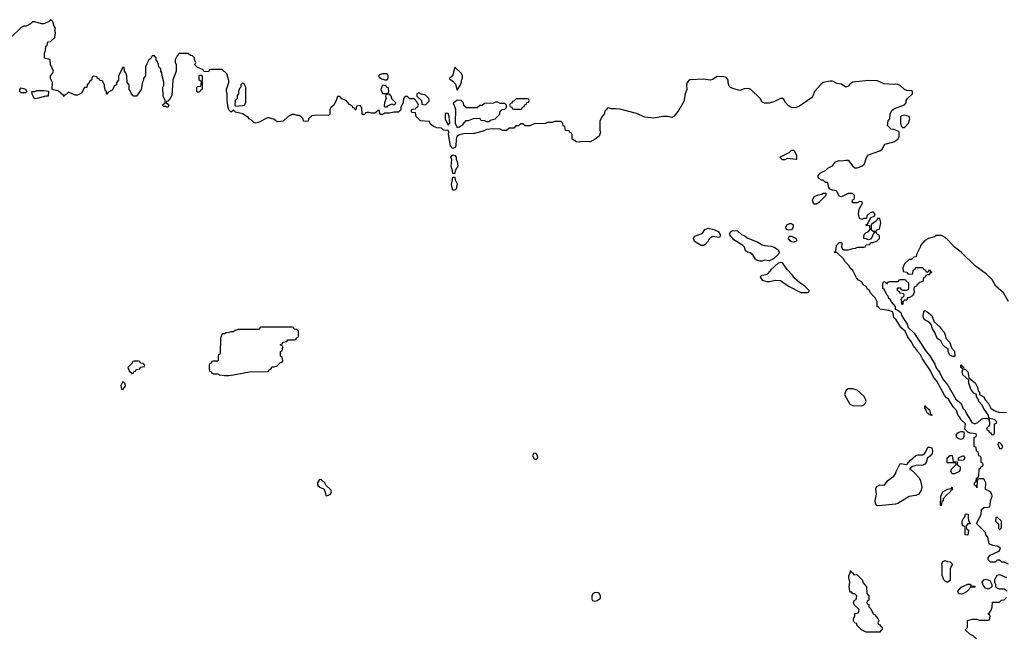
# Model space of a CAD drawing. Header units: inches. Extents: x 2735672 to 2903319, y 894031 to 1029782.
# Tile 104 of 167: x 2816778 to 2825492, y 968852 to 974306. Entities that reach past the tile are written whole.
import ezdxf

# ---------------------------------------------------------------- set-up
doc = ezdxf.new("R2010")
doc.units = ezdxf.units.IN
doc.header["$MEASUREMENT"] = 0
for name, color, linetype in [('C8917', 7, 'Continuous'), ('C8926', 7, 'Continuous'), ('C8927', 7, 'Continuous')]:
    doc.layers.add(name, color=color, linetype=linetype)

msp = doc.modelspace()

# ---------------------------------------------------------------- linework, layer by layer
at = {"layer": 'C8917', "color": 4, "elevation": 12}
for points in [[(2820000, 973472), (2819990, 973466), (2819970, 973466), (2819966, 973470), (2819962, 973502), (2819950, 973506), (2819932.7, 973487.3), (2819919.6, 973480.4), (2819890, 973478), (2819870, 973486), (2819850, 973486), (2819838, 973482), (2819831.6, 973468.4), (2819810, 973468), (2819806, 973530), (2819790, 973546), (2819758, 973542), (2819754, 973510), (2819750, 973506), (2819742, 973522), (2819727.3, 973527.3), (2819722, 973542), (2819696.4, 973556.4), (2819666, 973590), (2819630, 973606), (2819610, 973626), (2819590, 973626), (2819578, 973590), (2819554, 973546), (2819532, 973530), (2819522, 973510), (2819522, 973470), (2819510, 973458), (2819410, 973462), (2819363.6, 973456.4), (2819334, 973430), (2819331.1, 973408.9), (2819310, 973406), (2819288.9, 973408.9), (2819286, 973430), (2819266, 973450), (2819250, 973458), (2819230, 973458), (2819210, 973468), (2819190, 973468), (2819154, 973450), (2819110, 973408), (2819063.1, 973403.1), (2819046, 973410), (2819027.3, 973427.3), (2819010, 973428), (2818990, 973438), (2818970, 973438), (2818890, 973395.3), (2818866, 973390), (2818850, 973398), (2818830, 973418), (2818810, 973428), (2818800.4, 973440.4), (2818752.9, 973472.9), (2818688.4, 973488.4), (2818670, 973506), (2818650, 973488.7), (2818630, 973508), (2818622, 973530), (2818613.2, 973590), (2818615.3, 973650), (2818608, 973670), (2818608, 973690), (2818628.7, 973750), (2818628.4, 973768.4), (2818610, 973826), (2818570, 973866), (2818470, 973866), (2818458, 973862), (2818450, 973846), (2818407.3, 973847.3), (2818402, 973862), (2818347.3, 973887.3), (2818327.3, 973907.3), (2818338, 973930), (2818326, 973950), (2818326, 973970), (2818307.3, 973987.3), (2818288.4, 973988.4), (2818270, 974006), (2818190, 974006), (2818170, 973986), (2818154, 973950), (2818154, 973930), (2818162, 973910), (2818162, 973850), (2818132, 973770), (2818124, 973636), (2818110.9, 973609.1), (2818090, 973586), (2818078, 973582), (2818074, 973570), (2818096, 973556), (2818098, 973550), (2818090, 973528.7), (2818070, 973538), (2818050, 973538), (2818038, 973550), (2818066, 973570), (2818066, 973590), (2818048, 973630), (2818046, 973710), (2818053.6, 973726.4), (2818053.6, 973753.6), (2818038, 973810), (2818036.4, 973836.4), (2818026, 973850), (2818026, 973870), (2818008.4, 973888.4), (2818007.3, 973907.3), (2817996.4, 973936.4), (2817986, 973950), (2817986, 973970), (2817970, 973986), (2817950, 973986), (2817936.9, 973963.1), (2817922, 973950), (2817903.6, 973916.4), (2817892, 973890), (2817891.6, 973808.4), (2817874, 973790), (2817874, 973770), (2817865.4, 973754.6), (2817852, 973690), (2817810, 973628.7), (2817786, 973630), (2817766, 973650), (2817756.4, 973676.4), (2817746, 973690), (2817746, 973730), (2817728, 973750), (2817726, 973810), (2817716.4, 973836.4), (2817706, 973850), (2817702, 973882), (2817690, 973886), (2817652.7, 973807.3), (2817652, 973770), (2817634, 973750), (2817634, 973730), (2817618, 973722), (2817596.9, 973683.1), (2817558, 973662), (2817550, 973648), (2817546, 973650), (2817546, 973670), (2817538, 973678), (2817528.4, 973708.4), (2817527.3, 973727.3), (2817510, 973766), (2817487.3, 973767.3), (2817482, 973782), (2817467.3, 973787.3), (2817462, 973802), (2817430, 973806), (2817418, 973802), (2817414, 973770), (2817398, 973762), (2817394, 973750), (2817374, 973730), (2817372.7, 973707.3), (2817350, 973706), (2817323.6, 973656.4), (2817290, 973638), (2817270, 973638), (2817210, 973666), (2817192.7, 973647.3), (2817178, 973642), (2817170, 973626), (2817162, 973642), (2817150, 973646), (2817140.4, 973660.4), (2817116.4, 973676.4), (2817066, 973690), (2817068, 973750), (2817050, 973786), (2817049.1, 973809.1), (2817068, 973830), (2817078, 973850), (2817048.9, 973908.9), (2817048, 973948), (2817036.4, 973956.4), (2817004, 973964), (2816998, 973970), (2816998, 974010), (2817007.3, 974032.7), (2817008.4, 974071.6), (2817022, 974078), (2817026, 974110), (2817050, 974112), (2817088.7, 974150), (2817095.3, 974190), (2817089, 974210), (2817095.3, 974230), (2817082, 974250), (2817070, 974286), (2817050, 974306), (2817031.6, 974288.4), (2816990, 974268), (2816970, 974268.7), (2816911.6, 974288.4), (2816890, 974288), (2816872, 974270), (2816834, 974250), (2816810, 974248), (2816790, 974238), (2816698, 974150)], [(2820000, 973826), (2819990, 973826), (2819962, 973818), (2819954, 973810), (2819958, 973798), (2819983.6, 973783.6), (2820000, 973777.6)], [(2820000, 973724.8), (2819990, 973726), (2819974, 973690), (2819990, 973654), (2820000, 973654)]]:
    msp.add_lwpolyline(points, dxfattribs=at)
at = {"layer": 'C8917', "color": 4}
for points, elevation in [([(2818350, 973666), (2818346, 973670), (2818346, 973710), (2818350, 973714), (2818382, 973718), (2818386, 973750), (2818382, 973762), (2818366, 973770), (2818366, 973810), (2818370, 973814), (2818390, 973814), (2818394, 973810), (2818392.7, 973692.7), (2818390, 973686), (2818378, 973682), (2818370, 973666)], 12), ([(2818750, 973746), (2818734, 973730), (2818734, 973710), (2818723.6, 973696.4), (2818714, 973670), (2818714, 973650), (2818703.6, 973636.4), (2818702, 973610), (2818686, 973590), (2818682, 973550), (2818690, 973542), (2818750, 973546), (2818766, 973550), (2818778, 973570), (2818778, 973710), (2818762, 973742)], 12), ([(2816790, 973658), (2816778, 973670), (2816778, 973690), (2816790, 973702), (2816830, 973691.3), (2816842, 973670), (2816830, 973658)], 12), ([(2816907.3, 973607.3), (2816888.4, 973648.4), (2816886, 973670), (2816910, 973671.3), (2816930, 973678.8), (2816990, 973678.8), (2817032.7, 973672.7), (2817031.1, 973628.9), (2817008.4, 973628.4), (2816930, 973608)], 12), ([(2819190, 971586), (2818910, 971586), (2818890, 971566), (2818710, 971566), (2818683.6, 971556.4), (2818670, 971546), (2818650, 971546), (2818630, 971538), (2818603.6, 971536.4), (2818590, 971526), (2818570, 971526), (2818554, 971490), (2818552.7, 971352.7), (2818550, 971346), (2818538, 971342), (2818534, 971330), (2818534, 971290), (2818530, 971286), (2818490, 971286), (2818478, 971282), (2818472.7, 971267.3), (2818458, 971262), (2818454, 971250), (2818454, 971210), (2818458, 971198), (2818472.7, 971192.7), (2818478, 971178), (2818490, 971174), (2818530, 971174), (2818544.7, 971164.7), (2818590, 971158), (2818630, 971158), (2818670, 971166), (2818811.6, 971191.6), (2818970, 971194), (2818982, 971198), (2818986, 971210), (2819002, 971218), (2819010, 971234), (2819030, 971234), (2819056.4, 971243.6), (2819087.3, 971272.7), (2819102, 971278), (2819106, 971290), (2819102, 971322), (2819086, 971330), (2819086, 971370), (2819102, 971378), (2819106, 971410), (2819102, 971422), (2819087.3, 971427.3), (2819087.3, 971432.7), (2819102, 971438), (2819110, 971454), (2819142, 971458), (2819150, 971474), (2819210, 971474), (2819222, 971478), (2819227.3, 971492.7), (2819242, 971498), (2819246, 971510), (2819246, 971550), (2819230, 971566), (2819207.3, 971567.3), (2819202, 971582)], 16), ([(2817830, 971286), (2817790, 971286), (2817778, 971282), (2817772.7, 971267.3), (2817734, 971230), (2817750, 971194), (2817764.7, 971184.7), (2817770, 971174), (2817782, 971178), (2817787.3, 971192.7), (2817802, 971198), (2817807.3, 971212.7), (2817842, 971218), (2817847.3, 971232.7), (2817882, 971238), (2817886, 971250), (2817870, 971266), (2817847.3, 971267.3), (2817842, 971282)], 16), ([(2817690, 971106), (2817674, 971070), (2817678, 971038), (2817690, 971034), (2817715.3, 971064.7), (2817710, 971086)], 16), ([(2819430, 970238), (2819412, 970210), (2819414, 970190), (2819434, 970170), (2819472.7, 970152.7), (2819490, 970094), (2819510, 970101), (2819528, 970110), (2819538, 970130), (2819530, 970146), (2819487.3, 970187.3), (2819478, 970210), (2819450, 970235.3)], 16)]:
    msp.add_lwpolyline(points, close=True, dxfattribs=dict(at, elevation=elevation))
at = {"layer": 'C8926', "color": 4, "elevation": 12}
for points in [[(2825528.4, 969488.4), (2825490, 969506), (2825470, 969506), (2825450, 969526), (2825430, 969526), (2825410, 969506), (2825370, 969506), (2825348, 969528), (2825348.7, 969550), (2825368, 969570), (2825438, 969602), (2825448, 969610), (2825458, 969630), (2825430, 969648.7), (2825390, 969654), (2825358, 969670), (2825347.3, 969727.3), (2825328.4, 969748.4), (2825326, 969770), (2825246, 969850), (2825288, 969930), (2825290, 969974), (2825310, 969992), (2825347.3, 969992.7), (2825362, 969998), (2825362.7, 970000)], [(2825518, 969250), (2825490, 969268), (2825450, 969268), (2825430, 969278), (2825418, 969290), (2825418, 969310), (2825408, 969328), (2825408, 969350), (2825428.9, 969391.1), (2825450, 969398), (2825510, 969372)], [(2825246, 968830), (2825216.4, 968856.4), (2825186, 968870), (2825146, 968910), (2825166, 968930), (2825166, 968990), (2825210, 969002), (2825250, 969002), (2825270, 968994), (2825350, 968994), (2825362, 968998), (2825366, 969030), (2825362, 969042), (2825346, 969050), (2825362, 969058), (2825376.4, 969083.6), (2825386, 969110), (2825387.3, 969152.7), (2825450, 969154), (2825466, 969170), (2825490, 969174), (2825510, 969194)]]:
    msp.add_lwpolyline(points, dxfattribs=at)
at = {"layer": 'C8926', "color": 4}
for points, elevation in [([(2825170, 969746), (2825146, 969750), (2825146, 969810), (2825142, 969822), (2825126, 969830), (2825118, 969850), (2825118, 969870), (2825130, 969894), (2825146, 969910), (2825146, 969930), (2825150, 969934), (2825172, 969932), (2825172.7, 969892.7), (2825182, 969862), (2825194, 969850), (2825190, 969846), (2825170, 969846), (2825154, 969830), (2825158, 969798), (2825174, 969790)], 12), ([(2825430, 969906), (2825418, 969902), (2825414, 969870), (2825432.7, 969852.7), (2825439.6, 969839.6), (2825442, 969810), (2825450, 969794), (2825466, 969810), (2825466, 969870)], 12), ([(2824990, 969328), (2824970, 969338), (2824958, 969350), (2824942, 969390), (2824942, 969470), (2824938, 969490), (2824947.3, 969512.7), (2824970, 969522), (2824990, 969512), (2825011.6, 969511.6), (2825034, 969490), (2825023.6, 969476.4), (2825012.7, 969447.3), (2825011.6, 969348.4)], 12), ([(2824270, 968888), (2824228.9, 968908.9), (2824188, 968950), (2824186, 968966), (2824170, 968968), (2824158, 968990), (2824158, 969010), (2824168, 969030), (2824170, 969054), (2824202, 969058), (2824206, 969090), (2824167.3, 969127.3), (2824158, 969150), (2824166, 969170), (2824182, 969178), (2824186, 969210), (2824170, 969226), (2824150, 969226), (2824142, 969242), (2824130, 969242), (2824125.2, 969250), (2824119, 969290), (2824125.2, 969330), (2824115.3, 969370), (2824115.3, 969390), (2824128, 969410), (2824130, 969434), (2824138, 969418), (2824152.7, 969412.7), (2824158, 969398), (2824190, 969394), (2824234, 969350), (2824243.6, 969323.6), (2824272, 969290), (2824274, 969230), (2824294, 969210), (2824294, 969170), (2824278, 969162), (2824274, 969150), (2824278, 969138), (2824291.6, 969131.6), (2824292.7, 969112.7), (2824310, 969094), (2824331.6, 969051.6), (2824343.6, 969043.6), (2824372, 969010), (2824382, 968990), (2824374, 968970), (2824378, 968958), (2824390, 968954), (2824398, 968938), (2824411.6, 968931.6), (2824411.6, 968908.4), (2824398, 968902), (2824390, 968888)], 12), ([(2825110, 969224), (2825090, 969228.7), (2825083.1, 969243.1), (2825082, 969250), (2825094, 969270), (2825110, 969286), (2825170, 969312), (2825190, 969314), (2825198, 969298), (2825230, 969294), (2825234, 969290), (2825230, 969286), (2825190, 969286), (2825182, 969270), (2825156.3, 969243.7), (2825130, 969229)], 12), ([(2825350, 969268), (2825321.2, 969281.2), (2825304, 969304), (2825295.3, 969330), (2825310, 969351.3), (2825330, 969356), (2825364.7, 969344.7), (2825382, 969310), (2825382, 969290), (2825376.9, 969283.1)], 12), ([(2821870, 969238.7), (2821854, 969230), (2821840.4, 969210), (2821840.4, 969180.4), (2821847.7, 969167.7), (2821862.5, 969162.5), (2821890, 969167.7), (2821918, 969190), (2821917, 969210), (2821906, 969230), (2821896.6, 969236.6)], 16)]:
    msp.add_lwpolyline(points, close=True, dxfattribs=dict(at, elevation=elevation))
at = {"layer": 'C8927', "color": 4}
for points, elevation in [([(2820630, 973886), (2820610, 973818), (2820598.8, 973801.2), (2820582, 973790), (2820582, 973782), (2820610, 973762), (2820635.3, 973735.3), (2820650, 973682), (2820676.4, 973723.6), (2820687.3, 973752.7), (2820688, 973770), (2820698, 973790), (2820698, 973810), (2820688, 973830)], 12), ([(2820310, 973658), (2820294, 973650), (2820294, 973630), (2820334, 973590), (2820338, 973558), (2820370, 973554), (2820399, 973581), (2820402, 973590), (2820398, 973610), (2820370, 973638), (2820330, 973646)], 12), ([(2820050, 973646), (2820018, 973642), (2820014, 973630), (2820022, 973610), (2820005.4, 973574.6), (2820002, 973542), (2820010, 973534), (2820030, 973534), (2820036.4, 973543.6), (2820070, 973562), (2820090, 973554), (2820102, 973558), (2820106, 973570), (2820070, 973606), (2820067.3, 973627.3)], 12), ([(2820650, 973594), (2820630, 973575.3), (2820614, 973570), (2820635.9, 973515.9), (2820631, 973390), (2820650, 973352), (2820670, 973358), (2820700.4, 973379.6), (2820730, 973414), (2820750, 973414), (2820792.7, 973432.7), (2820850, 973434), (2820858, 973418), (2820890, 973414), (2820910, 973404.7), (2820930, 973406), (2820944, 973416), (2820986, 973430), (2821026, 973470), (2821026, 973490), (2821047.3, 973512.7), (2821070, 973514), (2821086, 973530), (2821086, 973550), (2821070, 973566), (2821030, 973566), (2821010, 973578), (2820990, 973578), (2820970, 973568), (2820890, 973566), (2820870, 973546), (2820850, 973546), (2820827.3, 973527.3), (2820732.7, 973527.3), (2820710, 973546), (2820706, 973570), (2820686, 973590)], 12), ([(2821172.7, 973607.3), (2821150, 973586), (2821138, 973582), (2821132.7, 973567.3), (2821118, 973562), (2821114, 973550), (2821118, 973538), (2821132.7, 973532.7), (2821138, 973518), (2821150, 973514), (2821210, 973514), (2821222, 973518), (2821227.3, 973532.7), (2821242, 973538), (2821247.3, 973552.7), (2821262, 973558), (2821267.3, 973572.7), (2821282, 973578), (2821286, 973590), (2821282, 973602), (2821270, 973606)], 12), ([(2820550, 973478), (2820542, 973470), (2820544.7, 973430), (2820570, 973374), (2820586, 973390), (2820579, 973450), (2820570, 973475.3)], 12), ([(2824610, 973462), (2824583.6, 973456.4), (2824574, 973450), (2824572, 973430), (2824572, 973390), (2824581, 973361), (2824590, 973352), (2824610, 973352), (2824644, 973390), (2824656, 973430), (2824648.9, 973448.9)], 12), ([(2823650, 973068), (2823570, 973078), (2823550, 973066), (2823530, 973066), (2823506, 973090), (2823589, 973131), (2823610, 973151.3), (2823630, 973152), (2823652.7, 973107.3), (2823654, 973070)], 12), ([(2820610, 972946), (2820609.2, 972970), (2820595.1, 973010), (2820601.2, 973070), (2820594, 973090), (2820610, 973112), (2820630, 973104.7), (2820641, 973090), (2820641, 973070), (2820650.5, 973050.5), (2820656.3, 973010), (2820631.3, 972970), (2820630, 972946)], 12), ([(2820610, 972798), (2820601.2, 972830), (2820599.3, 972850), (2820609.2, 972890), (2820610, 972914), (2820630, 972914), (2820632, 972890), (2820650, 972854), (2820642, 972810), (2820630, 972798)], 12), ([(2823810, 972675.3), (2823803.2, 972683.2), (2823795.3, 972710), (2823810, 972742), (2823843.1, 972756.9), (2823876.4, 972763.6), (2823890, 972772), (2823912.7, 972772.7), (2823912, 972750), (2823850, 972688.7), (2823830, 972675.3)], 12), ([(2824390, 972546), (2824370, 972546), (2824356.9, 972523.1), (2824334, 972510), (2824314, 972490), (2824314, 972450), (2824330, 972434), (2824350, 972434), (2824362, 972438), (2824368.4, 972451.6), (2824386, 972454), (2824399, 972510)], 12), ([(2822970, 972378), (2822910, 972388.7), (2822896.9, 972383.1), (2822876.9, 972363.1), (2822870, 972346), (2822843.6, 972316.4), (2822830, 972308), (2822810, 972309), (2822750, 972344), (2822741.2, 972370), (2822749, 972390), (2822809.5, 972410.5), (2822822, 972418), (2822841.2, 972450), (2822870, 972460.5), (2822922, 972450), (2822964.7, 972430), (2822976.9, 972403.1), (2822978, 972390)], 12), ([(2823410, 972174), (2823370, 972178), (2823350, 972168.7), (2823330, 972169), (2823300.2, 972180.2), (2823290, 972188.7), (2823266.8, 972226.8), (2823242.7, 972242.7), (2823218, 972250), (2823202.7, 972262.7), (2823193.6, 972293.6), (2823178, 972310), (2823098, 972358), (2823062, 972402), (2823059, 972410), (2823068.7, 972430), (2823090, 972441), (2823130, 972438.8), (2823167.3, 972407.3), (2823194.6, 972394.6), (2823217.5, 972377.5), (2823310, 972338.8), (2823350, 972314), (2823370, 972307.7), (2823430, 972304), (2823462, 972290), (2823490.8, 972270.8), (2823498.8, 972250), (2823490.7, 972230), (2823450, 972189.6)], 12), ([(2823583.1, 972443.1), (2823566, 972450), (2823560.4, 972460.4), (2823558, 972470), (2823568, 972490), (2823590, 972504.7), (2823610, 972502), (2823622, 972490), (2823622, 972470), (2823610, 972448)], 12), ([(2823630, 972338), (2823610, 972342), (2823598, 972350), (2823582, 972370), (2823588.7, 972391.3), (2823610, 972392), (2823650, 972372), (2823654, 972350), (2823650, 972346)], 12), ([(2823510, 972158.4), (2823490, 972151.3), (2823430, 972097), (2823400.4, 972059.6), (2823390, 972052.3), (2823341, 972039), (2823332, 972030), (2823350, 972002), (2823390, 971991), (2823410.9, 971990.9), (2823470, 972002.8), (2823510, 971998), (2823582, 971950), (2823690, 971892), (2823750, 971894), (2823762, 971898), (2823766, 971910), (2823728, 971950), (2823680.2, 971980.2), (2823638, 972018), (2823615.3, 972050), (2823570, 972095.3), (2823530, 972156)], 16), ([(2825050, 971326), (2825032, 971328), (2825010, 971338), (2824995.3, 971370), (2824995.3, 971395.3), (2824968.9, 971408.9), (2824948, 971430), (2824930, 971466), (2824903.1, 971483.1), (2824894.6, 971494.6), (2824878, 971538), (2824855.3, 971570), (2824846, 971610), (2824826, 971630), (2824788, 971650), (2824778, 971670), (2824775.3, 971690), (2824780.4, 971719.6), (2824787.3, 971732.7), (2824810, 971722), (2824850.8, 971690.8), (2824870, 971634), (2824922, 971590), (2824930, 971574), (2824961, 971541), (2824972, 971510), (2824974, 971490), (2825011, 971451), (2825023.6, 971403.6), (2825050, 971374), (2825054, 971330)], 12), ([(2824150, 971042), (2824110, 971042), (2824092, 971030), (2824078, 970990), (2824125.4, 970905.4), (2824150, 970892), (2824230, 970891.3), (2824250, 970898), (2824262, 970910), (2824268.7, 970930), (2824264, 970950), (2824252.1, 970972.1), (2824190, 971028.7)], 16), ([(2824850, 970806), (2824826, 970810), (2824822, 970822), (2824810, 970826), (2824798, 970858), (2824788.9, 970868.9), (2824788.4, 970891.6), (2824794, 970890), (2824798, 970878), (2824810, 970874), (2824830, 970854), (2824838, 970818), (2824850, 970814)], 12), ([(2825362, 970778), (2825354, 970770), (2825362, 970750), (2825359.6, 970720.4), (2825352.7, 970707.3), (2825334, 970690), (2825338, 970678), (2825352.7, 970672.7), (2825358, 970658), (2825372.7, 970652.7), (2825378, 970638), (2825390, 970634), (2825402, 970638), (2825406, 970650), (2825406, 970730), (2825422, 970738), (2825426, 970750), (2825406, 970770)], 12), ([(2825110, 970593.2), (2825090, 970598), (2825073.2, 970610), (2825065.2, 970630), (2825079, 970650), (2825090, 970657.3), (2825110, 970662.8), (2825130, 970662), (2825138, 970650), (2825130, 970608), (2825122, 970598)], 12), ([(2824370, 970005.2), (2824362, 970010), (2824353.2, 970030), (2824349.4, 970050), (2824360.5, 970110), (2824355.8, 970150), (2824358, 970170), (2824363, 970177), (2824390, 970192.7), (2824431.2, 970188.8), (2824460.7, 970230), (2824513, 970267), (2824529.3, 970290), (2824534, 970310), (2824570, 970378.8), (2824630, 970370.8), (2824662, 970410), (2824709.5, 970450.5), (2824730, 970458), (2824770, 970457.3), (2824778.9, 970461.1), (2824798, 970482), (2824816.4, 970523.6), (2824830, 970526), (2824850, 970518), (2824857.3, 970490), (2824854, 970470), (2824834.6, 970445.4), (2824811, 970430), (2824800.7, 970390), (2824790, 970374), (2824770, 970366.6), (2824710, 970363.7), (2824672, 970350), (2824652, 970330), (2824670, 970321), (2824697.6, 970297.6), (2824735.8, 970255.8), (2824750.4, 970230.4), (2824760.7, 970170), (2824755.2, 970144.8), (2824734.8, 970110), (2824710, 970097), (2824650, 970087.6), (2824550, 970027), (2824530, 970019.5), (2824410, 970009.6)], 12), ([(2825450, 970566), (2825438, 970562), (2825434, 970550), (2825450, 970514), (2825470, 970514), (2825478, 970530), (2825470, 970546)], 12), ([(2821327.9, 970472.1), (2821317.3, 970450), (2821324, 970430), (2821330, 970422.8), (2821350, 970416), (2821364, 970430), (2821361.2, 970450), (2821350, 970468.7)], 16), ([(2825050, 970288.7), (2825029.1, 970289.1), (2825018, 970310), (2825026, 970330), (2825066, 970370), (2825062, 970382), (2825050, 970386), (2824990, 970386), (2824986, 970390), (2824986, 970430), (2825002, 970438), (2825008.4, 970451.6), (2825031.1, 970451.1), (2825038, 970398), (2825074, 970394), (2825074, 970370), (2825102, 970350), (2825102, 970330), (2825094, 970310)], 12), ([(2825086, 970406), (2825086, 970430), (2825131.3, 970451.3), (2825142, 970430), (2825130, 970408.7)], 12), ([(2824930, 970006), (2824926, 970010), (2824929.1, 970090.9), (2824948.7, 970130), (2824990, 970154), (2825022, 970158), (2825030, 970172), (2825030, 970146), (2825018, 970142), (2825014, 970130), (2824979.6, 970100.4), (2824952, 970068), (2824951.1, 970048.9), (2824938, 970042), (2824934, 970010)], 12)]:
    msp.add_lwpolyline(points, close=True, dxfattribs=dict(at, elevation=elevation))
at = {"layer": 'C8927', "color": 4, "elevation": 12}
for points in [[(2820000, 973777.6), (2820010, 973774), (2820030, 973774), (2820038, 973790), (2820038, 973810), (2820030, 973826), (2820000, 973826)], [(2825362.7, 970000), (2825367.3, 970012.7), (2825368.7, 970050), (2825384, 970090), (2825382, 970110), (2825369.1, 970129.1), (2825350, 970142), (2825326, 970150), (2825328.4, 970208.4), (2825310, 970246), (2825270, 970246), (2825258, 970242), (2825252.7, 970227.3), (2825250, 970166), (2825242, 970182), (2825228.7, 970190), (2825228.9, 970211.1), (2825242, 970218), (2825246, 970250), (2825262, 970258), (2825267.3, 970272.7), (2825268.4, 970331.6), (2825282, 970338), (2825287.3, 970352.7), (2825302, 970358), (2825306, 970370), (2825302, 970382), (2825286, 970390), (2825286, 970430), (2825282, 970442), (2825267.3, 970447.3), (2825262, 970482), (2825246, 970490), (2825242, 970522), (2825226, 970530), (2825226, 970610), (2825242, 970618), (2825246, 970630), (2825242, 970642), (2825190, 970648), (2825170, 970658), (2825143.1, 970683.1), (2825148, 970730), (2825108, 970770), (2825098, 970790), (2825084, 970804), (2825068, 970850), (2825040.2, 970880.2), (2824998, 970950), (2824981.2, 970961.2), (2824964, 970984), (2824894, 971110), (2824864.1, 971144.1), (2824840.2, 971200.2), (2824767, 971307), (2824750, 971342), (2824726.6, 971366.6), (2824714, 971390), (2824684.5, 971424.5), (2824670, 971455.3), (2824638.6, 971498.6), (2824615.3, 971550), (2824579.3, 971579.3), (2824536, 971650), (2824513.2, 971670), (2824508.7, 971710), (2824502, 971722), (2824470, 971734), (2824390, 971746), (2824382, 971762), (2824367.3, 971767.3), (2824366, 971810), (2824350, 971846), (2824307.3, 971887.3), (2824298, 971910), (2824282, 971922), (2824270, 971946), (2824242, 971962), (2824230, 971986), (2824202, 972002), (2824183.1, 972023.1), (2824150, 972086), (2824127.3, 972107.3), (2824118, 972130), (2824083.1, 972163.1), (2824068, 972190), (2824010, 972246), (2823990, 972246), (2823986, 972250), (2824002, 972258), (2824008, 972310), (2824030, 972334), (2824050, 972334), (2824054, 972330), (2824052, 972290), (2824059.6, 972279.6), (2824071.6, 972271.6), (2824110, 972271.3), (2824150, 972282), (2824176.4, 972283.6), (2824192.7, 972292.7), (2824250, 972294), (2824262, 972298), (2824270, 972314), (2824302, 972318), (2824310, 972334), (2824330, 972334), (2824366, 972350), (2824386, 972370), (2824386, 972390), (2824382, 972402), (2824367.3, 972407.3), (2824362, 972422), (2824350, 972426), (2824338, 972422), (2824312.7, 972367.3), (2824290, 972358), (2824270, 972368), (2824248, 972370), (2824248, 972390), (2824255.3, 972410), (2824270, 972424.7), (2824286, 972430), (2824306, 972450), (2824302, 972482), (2824270, 972486), (2824266, 972490), (2824282, 972498), (2824307.3, 972552.7), (2824346, 972570), (2824346, 972590), (2824330, 972606), (2824303.6, 972596.4), (2824274, 972570), (2824272.7, 972547.3), (2824250, 972546), (2824230, 972538), (2824210, 972546), (2824202, 972590), (2824208, 972630), (2824236.4, 972683.6), (2824234.6, 972694.6), (2824210, 972698), (2824190, 972686), (2824147.3, 972687.3), (2824148.4, 972711.6), (2824162, 972718), (2824166, 972730), (2824166, 972750), (2824147.3, 972767.3), (2824110, 972768), (2824050, 972738), (2824030, 972746), (2824008.4, 972788.4), (2823996.4, 972796.4), (2823970, 972798), (2823948, 972808), (2823940.4, 972820.4), (2823930, 972866), (2823910, 972866), (2823890, 972886), (2823870, 972886), (2823846, 972910), (2823846, 972930), (2823866, 972950), (2823910, 972972), (2823930, 972992), (2823970, 973012), (2823998, 973050), (2824030, 973061), (2824050, 973058), (2824090, 973064.7), (2824110, 973062), (2824150.6, 973010.6), (2824170, 972996), (2824190, 972994.8), (2824230, 973010.8), (2824254, 973030), (2824273.6, 973086.4), (2824289.1, 973110.9), (2824390, 973144.7), (2824410, 973162), (2824433.6, 973206.4), (2824513.4, 973226.6), (2824548.7, 973250), (2824561.2, 973270), (2824562, 973310), (2824557.2, 973317.2), (2824514.6, 973334.6), (2824490, 973338), (2824459, 973370), (2824464, 973410), (2824478, 973430), (2824482, 973470), (2824496.4, 973503.6), (2824520.2, 973519.8), (2824610, 973552), (2824622, 973570), (2824624, 973590), (2824635.3, 973610), (2824678, 973650), (2824678, 973670), (2824670, 973678), (2824630, 973681.2), (2824610, 973689.2), (2824570, 973723.7), (2824550, 973733.6), (2824530, 973736.2), (2824508.5, 973731.5), (2824430, 973739.6), (2824370, 973764.5), (2824290, 973767.3), (2824150, 973752.3), (2824123.5, 973736.5), (2824110, 973718), (2824090, 973708), (2824050, 973735.3), (2824010, 973742), (2823970, 973762.7), (2823950, 973763.7), (2823890, 973749.2), (2823868.3, 973731.7), (2823811.3, 973670), (2823798, 973630), (2823786.4, 973613.6), (2823678.5, 973541.5), (2823650.6, 973529.4), (2823630, 973526), (2823609.4, 973529.4), (2823583.2, 973543.2), (2823554.6, 973574.6), (2823540.4, 973600.4), (2823530, 973608), (2823510, 973608), (2823458, 973582), (2823410, 973568.7), (2823370, 973568), (2823350, 973578), (2823330, 973608), (2823250, 973688), (2823230, 973698), (2823190, 973694), (2823150, 973681.2), (2823090, 973696), (2823067.5, 973707.5), (2823058, 973718), (2823048, 973748), (2823048.2, 973770), (2823034.3, 973794.3), (2823010, 973802), (2822950, 973803), (2822910, 973775.6), (2822890, 973771.3), (2822830, 973781.3), (2822710, 973772.8), (2822696, 973764), (2822684.4, 973750), (2822680.4, 973730), (2822682, 973690), (2822667.3, 973650), (2822656.7, 973583.3), (2822610, 973505.2), (2822570, 973454), (2822550, 973441.2), (2822510, 973449), (2822471.1, 973448.9), (2822390, 973434), (2822310, 973442.7), (2822235.5, 973475.5), (2822090, 973513.2), (2822050, 973519), (2822016.4, 973516.4), (2821990, 973526), (2821978, 973522), (2821972, 973508), (2821958, 973502), (2821952, 973470), (2821932, 973450), (2821912, 973410), (2821912, 973330), (2821918, 973310), (2821905.4, 973274.6), (2821870, 973248), (2821830, 973226), (2821750, 973228.7), (2821730, 973222), (2821705.2, 973225.2), (2821666, 973250), (2821666, 973290), (2821662, 973302), (2821647.3, 973307.3), (2821642, 973322), (2821607.3, 973327.3), (2821602, 973362), (2821587.3, 973367.3), (2821586, 973390), (2821570, 973406), (2821510, 973406), (2821490, 973398), (2821450, 973398), (2821430, 973388), (2821330, 973386), (2821291.6, 973368.4), (2821270, 973366), (2821250, 973366), (2821230, 973386), (2821210, 973386), (2821191.6, 973368.4), (2821170, 973366), (2821150, 973346), (2821110, 973346), (2821087.3, 973327.3), (2821050, 973326), (2821030, 973338), (2820970, 973342), (2820910, 973335.3), (2820881, 973319), (2820801, 973299), (2820710, 973295.3), (2820670, 973288.7), (2820647.9, 973272.1), (2820640.7, 973250), (2820636.3, 973190), (2820630, 973175.3), (2820610, 973168), (2820589.5, 973189.5), (2820573.2, 973290), (2820575.3, 973310), (2820570, 973326), (2820530, 973328), (2820510, 973348), (2820470, 973348.7), (2820440.4, 973360.4), (2820410, 973386), (2820406, 973406), (2820326, 973410), (2820286, 973450), (2820282, 973482), (2820250, 973486), (2820246, 973490), (2820246, 973510), (2820250, 973514), (2820282, 973518), (2820286, 973530), (2820302, 973538), (2820306, 973550), (2820296.4, 973576.4), (2820270, 973606), (2820230, 973606), (2820210, 973626), (2820190, 973626), (2820174, 973610), (2820172.7, 973572.7), (2820152, 973530), (2820151.6, 973508.4), (2820131.3, 973488.7), (2820090, 973489), (2820050, 973478), (2820010, 973478), (2820000, 973472)], [(2820000, 973654), (2820030, 973654), (2820042, 973658), (2820046, 973670), (2820042, 973702), (2820027.3, 973707.3), (2820022, 973722), (2820000, 973724.8)], [(2825530, 971814), (2825484, 971890), (2825418, 971950), (2825381.2, 972010), (2825335.1, 972055.1), (2825234, 972130), (2825109.4, 972249.4), (2825052.5, 972292.5), (2824996.5, 972356.5), (2824970, 972378), (2824936.4, 972396.4), (2824890, 972398), (2824874, 972386), (2824822, 972370), (2824790, 972354), (2824751, 972310), (2824747.3, 972292.7), (2824714, 972230), (2824712.7, 972207.3), (2824690, 972206), (2824670, 972186), (2824650, 972186), (2824610, 972146), (2824594, 972110), (2824598, 972078), (2824630, 972074), (2824638, 972058), (2824650, 972054), (2824682, 972058), (2824686, 972090), (2824702, 972098), (2824710, 972114), (2824770, 972114), (2824778, 972098), (2824794, 972090), (2824798, 972078), (2824810, 972074), (2824822, 972078), (2824830, 972092), (2824838, 972078), (2824851.3, 972071.3), (2824846, 972066), (2824834, 972066), (2824830, 972048.7), (2824812, 972048), (2824798, 972042), (2824792, 972028), (2824778, 972022), (2824771.1, 971988.9), (2824738, 971982), (2824734, 971970), (2824718, 971962), (2824714, 971950), (2824698, 971942), (2824692.7, 971927.3), (2824694, 971890), (2824678, 971862), (2824646, 971846), (2824634, 971846), (2824630, 971826), (2824610, 971826), (2824594, 971810), (2824594, 971790), (2824590, 971788), (2824586, 971790), (2824586, 971810), (2824578, 971830), (2824587.3, 971852.7), (2824602, 971858), (2824606, 971870), (2824602, 971882), (2824570, 971886), (2824562, 971902), (2824547.3, 971907.3), (2824546, 971930), (2824550, 971934), (2824570, 971934), (2824578, 971918), (2824590, 971914), (2824630, 971914), (2824642, 971918), (2824646, 971930), (2824646, 971970), (2824642, 971982), (2824627.3, 971987.3), (2824622, 972002), (2824610, 972006), (2824570, 972006), (2824558, 972002), (2824550, 971986), (2824470, 971986), (2824458, 971982), (2824450, 971966), (2824442, 971982), (2824430, 971986), (2824418, 971982), (2824414, 971970), (2824414, 971930), (2824424.7, 971924.7), (2824450, 971874), (2824462, 971862), (2824464.7, 971850), (2824478, 971838), (2824491.3, 971810), (2824524.7, 971770), (2824526, 971746), (2824550, 971738), (2824575.5, 971715.5), (2824586.4, 971686.4), (2824633, 971613), (2824642.5, 971582.5), (2824693.7, 971533.7), (2824801, 971370), (2824833.2, 971333.2), (2824878, 971258), (2824887.7, 971227.7), (2824921.1, 971181.1), (2824947.5, 971127.5), (2824993.2, 971073.2), (2825062, 970950), (2825111, 970911), (2825124.7, 970870), (2825144.7, 970850), (2825151.3, 970830), (2825204, 970744), (2825230, 970731.3), (2825258, 970742), (2825290, 970771.3), (2825302.7, 970777.3), (2825330, 970781), (2825350, 970774), (2825358, 970782), (2825348.7, 970810), (2825308, 970870), (2825296.4, 970896.4), (2825266, 970930), (2825256.4, 970956.4), (2825246, 970970), (2825246, 970990), (2825223.1, 971003.1), (2825197.2, 971037.2), (2825179, 971090), (2825178, 971118), (2825125.2, 971165.2), (2825119, 971190), (2825126, 971210), (2825122, 971222), (2825106, 971230), (2825106, 971250), (2825110, 971252), (2825118, 971238), (2825130, 971234), (2825134, 971214), (2825150, 971212), (2825170, 971192), (2825178, 971138), (2825233, 971093), (2825253.7, 971053.7), (2825262, 971022), (2825271.3, 971010), (2825272, 970992), (2825311.3, 970970), (2825322, 970942), (2825350.9, 970910.9), (2825371.3, 970870), (2825402, 970850), (2825450, 970832), (2825510, 970834)]]:
    msp.add_lwpolyline(points, dxfattribs=at)

doc.saveas('drawing.dxf')
